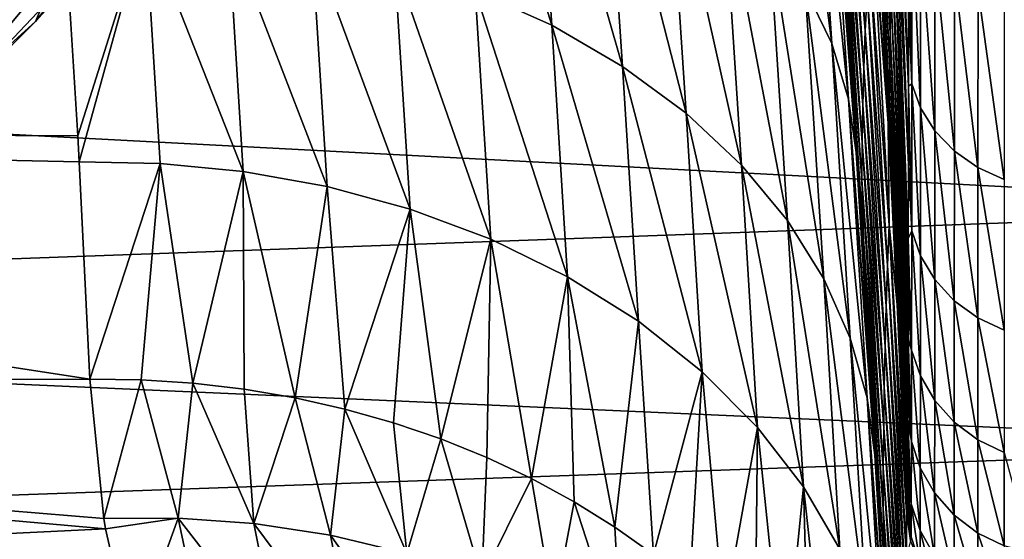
# Model space of a CAD drawing. Header units: metres. Extents: x -150 to 146, y -127 to 82.
# Tile 175 of 256: x 137.17 to 141.77, y -19.44 to -17.02. Entities that reach past the tile are written whole.
import ezdxf

# ---------------------------------------------------------------- set-up
doc = ezdxf.new("R2010")
doc.units = ezdxf.units.M
doc.layers.add('solid_ELLA_AP_WANNE_SW0001', color=7, linetype='CONTINUOUS')

msp = doc.modelspace()

# ---------------------------------------------------------------- linework, layer by layer
at = {"layer": 'solid_ELLA_AP_WANNE_SW0001'}
for points in [[(140.744278, -15.426188, -20.279585), (140.964554, -17.129177, -19.370031), (140.841202, -16.870939, -19.075163)], [(140.744278, -15.426188, -20.279585), (140.867523, -15.663761, -20.593742), (140.964554, -17.129177, -19.370031)], [(141.155792, -15.59922, -61.861012), (141.160431, -15.455185, -62.701557), (141.238464, -17.080944, -63.18438)], [(141.160431, -15.455185, -62.701557), (141.24118, -16.894014, -64.014046), (141.238464, -17.080944, -63.18438)], [(141.252686, -15.828517, -67.231041), (141.255737, -15.485229, -68.002754), (141.323105, -17.32774, -68.063301)], [(141.255737, -15.485229, -68.002754), (141.323334, -16.942581, -68.801224), (141.323105, -17.32774, -68.063301)], [(141.151276, -15.712371, -61.01503), (141.155792, -15.59922, -61.861012), (141.235825, -17.235231, -62.347401)], [(141.155792, -15.59922, -61.861012), (141.238464, -17.080944, -63.18438), (141.235825, -17.235231, -62.347401)], [(139.211182, -15.631512, -17.580275), (139.656174, -17.043419, -16.556515), (139.298431, -16.882036, -16.380312)], [(139.211182, -15.631512, -17.580275), (139.569489, -15.778346, -17.770052), (139.656174, -17.043419, -16.556515)], [(140.867523, -15.663761, -20.593742), (141.043243, -17.388699, -19.662888), (140.964554, -17.129177, -19.370031)], [(140.867523, -15.663761, -20.593742), (140.945892, -15.903029, -20.905622), (141.043243, -17.388699, -19.662888)], [(135.846268, -17.256651, 6.46939), (137.505112, -15.734877, 5.767402), (136.791367, -16.88975, 4.643074)], [(135.846268, -17.256651, 6.46939), (136.553818, -16.053762, 7.583959), (137.505112, -15.734877, 5.767402)], [(141.033203, -15.71162, -43.504383), (141.121704, -17.069021, -43.684845), (141.023422, -15.870924, -39.61692)], [(141.130737, -16.895426, -47.631214), (141.121704, -17.069021, -43.684845), (141.033203, -15.71162, -43.504383)], [(141.146881, -15.794459, -60.164944), (141.151276, -15.712371, -61.01503), (141.233246, -17.356668, -61.504482)], [(141.151276, -15.712371, -61.01503), (141.235825, -17.235231, -62.347401), (141.233246, -17.356668, -61.504482)], [(139.569489, -15.778346, -17.770052), (139.987183, -17.235346, -16.760645), (139.656174, -17.043419, -16.556515)], [(139.569489, -15.778346, -17.770052), (139.900955, -15.954047, -17.989672), (139.987183, -17.235346, -16.760645)], [(143.680542, -16.669073, 15.847461), (129.853088, -15.821021, 16.69417), (129.853088, -17.170237, 15.303037)], [(137.242767, -17.025661, -0.800655), (138.186401, -15.831548, -2.114133), (137.47731, -16.475433, -3.23113)], [(137.242767, -17.025661, -0.800655), (137.976303, -16.21785, 0.354857), (138.186401, -15.831548, -2.114133)], [(141.146881, -15.794459, -60.164944), (141.228348, -17.501364, -59.806648), (141.223206, -17.400051, -59.777023)], [(141.146881, -15.794459, -60.164944), (141.230728, -17.445063, -60.656994), (141.228348, -17.501364, -59.806648)], [(141.146881, -15.794459, -60.164944), (141.223206, -17.400051, -59.777023), (141.175705, -16.475464, -59.502968)], [(141.146881, -15.794459, -60.164944), (141.233246, -17.356668, -61.504482), (141.230728, -17.445063, -60.656994)], [(141.24971, -16.141577, -66.444923), (141.252686, -15.828517, -67.231041), (141.322815, -17.694212, -67.278778)], [(141.252686, -15.828517, -67.231041), (141.323105, -17.32774, -68.063301), (141.322815, -17.694212, -67.278778)], [(141.023422, -15.870924, -39.61692), (141.114746, -17.242933, -39.739319), (141.016479, -16.030512, -35.730915)], [(141.121704, -17.069021, -43.684845), (141.114746, -17.242933, -39.739319), (141.023422, -15.870924, -39.61692)], [(140.945892, -15.903029, -20.905622), (141.069565, -17.481619, -20.094458), (141.079453, -17.637444, -19.955519)], [(140.945892, -15.903029, -20.905622), (141.063873, -17.39233, -20.173151), (141.069565, -17.481619, -20.094458)], [(140.945892, -15.903029, -20.905622), (141.079453, -17.637444, -19.955519), (141.043243, -17.388699, -19.662888)], [(140.945892, -15.903029, -20.905622), (140.981781, -16.135006, -21.213732), (141.063873, -17.39233, -20.173151)], [(139.900955, -15.954047, -17.989672), (140.284607, -17.454494, -16.9891), (139.987183, -17.235346, -16.760645)], [(139.900955, -15.954047, -17.989672), (140.198654, -16.155571, -18.235239), (140.284607, -17.454494, -16.9891)], [(141.016479, -16.030512, -35.730915), (141.109818, -17.416903, -35.7943), (141.012329, -16.190357, -31.84576)], [(141.114746, -17.242933, -39.739319), (141.109818, -17.416903, -35.7943), (141.016479, -16.030512, -35.730915)], [(140.981781, -16.135006, -21.213732), (141.021973, -16.654102, -24.063499), (141.063873, -17.39233, -20.173151)], [(141.246811, -16.423841, -65.64576), (141.24971, -16.141577, -66.444923), (141.322449, -18.039278, -66.441582)], [(141.24971, -16.141577, -66.444923), (141.322815, -17.694212, -67.278778), (141.322449, -18.039278, -66.441582)], [(140.198654, -16.155571, -18.235239), (140.542786, -17.696457, -17.237307), (140.284607, -17.454494, -16.9891)], [(140.198654, -16.155571, -18.235239), (140.45697, -16.378849, -18.501827), (140.542786, -17.696457, -17.237307)], [(141.012329, -16.190357, -31.84576), (141.106918, -17.5909, -31.849497), (141.010941, -16.350679, -27.960821)], [(141.109818, -17.416903, -35.7943), (141.106918, -17.5909, -31.849497), (141.012329, -16.190357, -31.84576)], [(129.853088, -17.519199, -14.902271), (129.853088, -16.202482, -16.324203), (137.377655, -16.561184, -15.960176)], [(136.582413, -17.689224, 1.150491), (137.976303, -16.21785, 0.354857), (137.242767, -17.025661, -0.800655)], [(136.582413, -17.689224, 1.150491), (137.323227, -16.798635, 2.317444), (137.976303, -16.21785, 0.354857)], [(140.45697, -16.378849, -18.501827), (140.757721, -17.956038, -17.500023), (140.542786, -17.696457, -17.237307)], [(140.45697, -16.378849, -18.501827), (140.67189, -16.619055, -18.783792), (140.757721, -17.956038, -17.500023)], [(141.010941, -16.350679, -27.960821), (141.106018, -17.765186, -27.904608), (141.021973, -16.654102, -24.063499)], [(141.106918, -17.5909, -31.849497), (141.106018, -17.765186, -27.904608), (141.010941, -16.350679, -27.960821)], [(141.243958, -16.674818, -64.834984), (141.246811, -16.423841, -65.64576), (141.322021, -18.357979, -65.550056)], [(141.246811, -16.423841, -65.64576), (141.32225, -18.202442, -66.002251), (141.322021, -18.357979, -65.550056)], [(141.246811, -16.423841, -65.64576), (141.322449, -18.039278, -66.441582), (141.32225, -18.202442, -66.002251)], [(136.476105, -17.718229, -2.008319), (137.47731, -16.475433, -3.23113), (136.742371, -17.008978, -4.388837)], [(136.476105, -17.718229, -2.008319), (137.242767, -17.025661, -0.800655), (137.47731, -16.475433, -3.23113)], [(141.175705, -16.475464, -59.502968), (141.223206, -17.400051, -59.777023), (141.155151, -16.549208, -55.527279)], [(141.339218, -17.316566, -68.359734), (141.323532, -16.540817, -69.497787), (141.339554, -16.506823, -69.788971)], [(141.339218, -17.316566, -68.359734), (141.339554, -16.506823, -69.788971), (141.380005, -17.428772, -68.417137)], [(141.339554, -16.506823, -69.788971), (141.380249, -16.613802, -69.855659), (141.380005, -17.428772, -68.417137)], [(129.853088, -17.519199, -14.902271), (137.377655, -16.561184, -15.960176), (137.440598, -17.559275, -14.855027)], [(137.440598, -17.559275, -14.855027), (137.377655, -16.561184, -15.960176), (137.755295, -16.563736, -15.984677)], [(137.440598, -17.559275, -14.855027), (137.755295, -16.563736, -15.984677), (137.447449, -17.681017, -14.709917)], [(137.755295, -16.563736, -15.984677), (137.826126, -17.688257, -14.730666), (137.447449, -17.681017, -14.709917)], [(137.755295, -16.563736, -15.984677), (138.213913, -17.725885, -14.777856), (137.826126, -17.688257, -14.730666)], [(137.755295, -16.563736, -15.984677), (138.14267, -16.595182, -16.037254), (138.213913, -17.725885, -14.777856)], [(141.155151, -16.549208, -55.527279), (141.233765, -17.976728, -55.887909), (141.141876, -16.722153, -51.578648)], [(141.228348, -17.501364, -59.806648), (141.233765, -17.976728, -55.887909), (141.155151, -16.549208, -55.527279)], [(141.223206, -17.400051, -59.777023), (141.228348, -17.501364, -59.806648), (141.155151, -16.549208, -55.527279)], [(141.339218, -17.316566, -68.359734), (141.323334, -16.942581, -68.801224), (141.323532, -16.540817, -69.497787)], [(138.14267, -16.595182, -16.037254), (138.605484, -17.796677, -14.853147), (138.213913, -17.725885, -14.777856)], [(138.14267, -16.595182, -16.037254), (138.533813, -16.657816, -16.120131), (138.605484, -17.796677, -14.853147)], [(141.380005, -17.428772, -68.417137), (141.380249, -16.613802, -69.855659), (141.446777, -17.535992, -68.471985)], [(141.380249, -16.613802, -69.855659), (141.446945, -16.716042, -69.919388), (141.446777, -17.535992, -68.471985)], [(138.533813, -16.657816, -16.120131), (138.993744, -17.902279, -14.95764), (138.605484, -17.796677, -14.853147)], [(138.533813, -16.657816, -16.120131), (138.921661, -16.753258, -16.234461), (138.993744, -17.902279, -14.95764)], [(140.67189, -16.619055, -18.783792), (140.927216, -18.227606, -17.771692), (140.757721, -17.956038, -17.500023)], [(140.67189, -16.619055, -18.783792), (140.841202, -16.870939, -19.075163), (140.927216, -18.227606, -17.771692)], [(141.021973, -16.654102, -24.063499), (141.113861, -18.043175, -23.95105), (141.063873, -17.39233, -20.173151)], [(141.106018, -17.765186, -27.904608), (141.113861, -18.043175, -23.95105), (141.021973, -16.654102, -24.063499)], [(143.680542, -17.897547, 14.445684), (143.680542, -16.669073, 15.847461), (129.853088, -17.170237, 15.303037)], [(141.24118, -16.894014, -64.014046), (141.243958, -16.674818, -64.834984), (141.321503, -18.64192, -64.611053)], [(141.243958, -16.674818, -64.834984), (141.321777, -18.504808, -65.085976), (141.321503, -18.64192, -64.611053)], [(141.243958, -16.674818, -64.834984), (141.322021, -18.357979, -65.550056), (141.321777, -18.504808, -65.085976)], [(138.921661, -16.753258, -16.234461), (139.370972, -18.043167, -15.091433), (138.993744, -17.902279, -14.95764)], [(138.921661, -16.753258, -16.234461), (139.298431, -16.882036, -16.380312), (139.370972, -18.043167, -15.091433)], [(141.141876, -16.722153, -51.578648), (141.225998, -18.165731, -51.881897), (141.130737, -16.895426, -47.631214)], [(141.233765, -17.976728, -55.887909), (141.225998, -18.165731, -51.881897), (141.141876, -16.722153, -51.578648)], [(141.446777, -17.535992, -68.471985), (141.446945, -16.716042, -69.919388), (141.537842, -17.631227, -68.520691)], [(141.446945, -16.716042, -69.919388), (141.537949, -16.806868, -69.975998), (141.537842, -17.631227, -68.520691)], [(136.029541, -17.932236, 3.443018), (137.323227, -16.798635, 2.317444), (136.582413, -17.689224, 1.150491)], [(136.029541, -17.932236, 3.443018), (136.791367, -16.88975, 4.643074), (137.323227, -16.798635, 2.317444)], [(141.537842, -17.631227, -68.520691), (141.537949, -16.806868, -69.975998), (141.648438, -17.708361, -68.560135)], [(141.537949, -16.806868, -69.975998), (141.648499, -16.880449, -70.021858), (141.648438, -17.708361, -68.560135)], [(139.298431, -16.882036, -16.380312), (139.729187, -18.218485, -15.253483), (139.370972, -18.043167, -15.091433)], [(139.298431, -16.882036, -16.380312), (139.656174, -17.043419, -16.556515), (139.729187, -18.218485, -15.253483)], [(140.841202, -16.870939, -19.075163), (141.050888, -18.505474, -18.046804), (140.927216, -18.227606, -17.771692)], [(140.841202, -16.870939, -19.075163), (140.964554, -17.129177, -19.370031), (141.050888, -18.505474, -18.046804)], [(141.648438, -17.708361, -68.560135), (141.648499, -16.880449, -70.021858), (141.7715, -17.763399, -68.588272)], [(141.648499, -16.880449, -70.021858), (141.77153, -16.932974, -70.054588), (141.7715, -17.763399, -68.588272)], [(141.130737, -16.895426, -47.631214), (141.219498, -18.354923, -47.875996), (141.121704, -17.069021, -43.684845)], [(141.225998, -18.165731, -51.881897), (141.219498, -18.354923, -47.875996), (141.130737, -16.895426, -47.631214)], [(141.238464, -17.080944, -63.18438), (141.24118, -16.894014, -64.014046), (141.321213, -18.768381, -64.126381)], [(141.24118, -16.894014, -64.014046), (141.321503, -18.64192, -64.611053), (141.321213, -18.768381, -64.126381)], [(141.339218, -17.316566, -68.359734), (141.323105, -17.32774, -68.063301), (141.323334, -16.942581, -68.801224)], [(135.805786, -18.466339, -0.072891), (137.242767, -17.025661, -0.800655), (136.476105, -17.718229, -2.008319)], [(135.805786, -18.466339, -0.072891), (136.582413, -17.689224, 1.150491), (137.242767, -17.025661, -0.800655)], [(139.656174, -17.043419, -16.556515), (140.060715, -18.42597, -15.441577), (139.729187, -18.218485, -15.253483)], [(139.656174, -17.043419, -16.556515), (139.987183, -17.235346, -16.760645), (140.060715, -18.42597, -15.441577)], [(141.121704, -17.069021, -43.684845), (141.214264, -18.544306, -43.870163), (141.114746, -17.242933, -39.739319)], [(141.219498, -18.354923, -47.875996), (141.214264, -18.544306, -43.870163), (141.121704, -17.069021, -43.684845)], [(141.235825, -17.235231, -62.347401), (141.238464, -17.080944, -63.18438), (141.320541, -18.986691, -63.129944)], [(141.238464, -17.080944, -63.18438), (141.320892, -18.883387, -63.632927), (141.320541, -18.986691, -63.129944)], [(141.238464, -17.080944, -63.18438), (141.321213, -18.768381, -64.126381), (141.320892, -18.883387, -63.632927)], [(140.964554, -17.129177, -19.370031), (141.12999, -18.784235, -18.320221), (141.050888, -18.505474, -18.046804)], [(140.964554, -17.129177, -19.370031), (141.043243, -17.388699, -19.662888), (141.12999, -18.784235, -18.320221)], [(143.680542, -17.897547, 14.445684), (129.853088, -17.170237, 15.303037), (129.853088, -18.397554, 13.803261)], [(139.987183, -17.235346, -16.760645), (140.358658, -18.662029, -15.652411), (140.060715, -18.42597, -15.441577)], [(139.987183, -17.235346, -16.760645), (140.284607, -17.454494, -16.9891), (140.358658, -18.662029, -15.652411)], [(141.114746, -17.242933, -39.739319), (141.210281, -18.733873, -39.864311), (141.109818, -17.416903, -35.7943)], [(141.214264, -18.544306, -43.870163), (141.210281, -18.733873, -39.864311), (141.114746, -17.242933, -39.739319)], [(141.233246, -17.356668, -61.504482), (141.235825, -17.235231, -62.347401), (141.319763, -19.15617, -62.095272)], [(141.235825, -17.235231, -62.347401), (141.320175, -19.077814, -62.617313), (141.319763, -19.15617, -62.095272)], [(141.235825, -17.235231, -62.347401), (141.320541, -18.986691, -63.129944), (141.320175, -19.077814, -62.617313)], [(141.33876, -18.003025, -66.86718), (141.322815, -17.694212, -67.278778), (141.323105, -17.32774, -68.063301)], [(141.33876, -18.003025, -66.86718), (141.323105, -17.32774, -68.063301), (141.339218, -17.316566, -68.359734)], [(141.33876, -18.003025, -66.86718), (141.339218, -17.316566, -68.359734), (141.379654, -18.119646, -66.914886)], [(141.339218, -17.316566, -68.359734), (141.380005, -17.428772, -68.417137), (141.379654, -18.119646, -66.914886)], [(141.043243, -17.388699, -19.662888), (141.079453, -17.637444, -19.955519), (141.151062, -18.792278, -18.858595)], [(141.043243, -17.388699, -19.662888), (141.151062, -18.792278, -18.858595), (141.166702, -19.051128, -18.595387)], [(141.043243, -17.388699, -19.662888), (141.166702, -19.051128, -18.595387), (141.12999, -18.784235, -18.320221)], [(141.113861, -18.043175, -23.95105), (141.069565, -17.481619, -20.094458), (141.063873, -17.39233, -20.173151)], [(141.230728, -17.445063, -60.656994), (141.233246, -17.356668, -61.504482), (141.319336, -19.221157, -61.564091)], [(141.233246, -17.356668, -61.504482), (141.319763, -19.15617, -62.095272), (141.319336, -19.221157, -61.564091)], [(141.109818, -17.416903, -35.7943), (141.207489, -18.923334, -35.858326), (141.106918, -17.5909, -31.849497)], [(141.210281, -18.733873, -39.864311), (141.207489, -18.923334, -35.858326), (141.109818, -17.416903, -35.7943)], [(141.379654, -18.119646, -66.914886), (141.380005, -17.428772, -68.417137), (141.446533, -18.231064, -66.960457)], [(141.380005, -17.428772, -68.417137), (141.446777, -17.535992, -68.471985), (141.446533, -18.231064, -66.960457)], [(140.284607, -17.454494, -16.9891), (140.617401, -18.92193, -15.881775), (140.358658, -18.662029, -15.652411)], [(140.284607, -17.454494, -16.9891), (140.542786, -17.696457, -17.237307), (140.617401, -18.92193, -15.881775)], [(141.079453, -17.637444, -19.955519), (141.069565, -17.481619, -20.094458), (141.147003, -18.694984, -19.944698)], [(141.113861, -18.043175, -23.95105), (141.147003, -18.694984, -19.944698), (141.069565, -17.481619, -20.094458)], [(141.230728, -17.445063, -60.656994), (141.270767, -18.348169, -60.051376), (141.228348, -17.501364, -59.806648)], [(141.230728, -17.445063, -60.656994), (141.314087, -19.320049, -60.3256), (141.270767, -18.348169, -60.051376)], [(141.318344, -19.312471, -60.400631), (141.314087, -19.320049, -60.3256), (141.230728, -17.445063, -60.656994)], [(141.230728, -17.445063, -60.656994), (141.318863, -19.272173, -61.024059), (141.318405, -19.308691, -60.475452)], [(141.318344, -19.312471, -60.400631), (141.230728, -17.445063, -60.656994), (141.318405, -19.308691, -60.475452)], [(141.230728, -17.445063, -60.656994), (141.319336, -19.221157, -61.564091), (141.318863, -19.272173, -61.024059)], [(129.853088, -17.519199, -14.902271), (137.447449, -17.681017, -14.709917), (137.496368, -18.695694, -13.396681)], [(129.853088, -17.519199, -14.902271), (137.440598, -17.559275, -14.855027), (137.447449, -17.681017, -14.709917)], [(129.853088, -18.711538, -13.374541), (129.853088, -17.519199, -14.902271), (137.496368, -18.695694, -13.396681)], [(141.228348, -17.501364, -59.806648), (141.270767, -18.348169, -60.051376), (141.233765, -17.976728, -55.887909)], [(141.446533, -18.231064, -66.960457), (141.446777, -17.535992, -68.471985), (141.537689, -18.330004, -67.000916)], [(141.446777, -17.535992, -68.471985), (141.537842, -17.631227, -68.520691), (141.537689, -18.330004, -67.000916)], [(141.106918, -17.5909, -31.849497), (141.205902, -19.112663, -31.852125), (141.106018, -17.765186, -27.904608)], [(141.207489, -18.923334, -35.858326), (141.205902, -19.112663, -31.852125), (141.106918, -17.5909, -31.849497)], [(141.151062, -18.792278, -18.858595), (141.079453, -17.637444, -19.955519), (141.147003, -18.694984, -19.944698)], [(141.537689, -18.330004, -67.000916), (141.537842, -17.631227, -68.520691), (141.648361, -18.410109, -67.033661)], [(141.537842, -17.631227, -68.520691), (141.648438, -17.708361, -68.560135), (141.648361, -18.410109, -67.033661)], [(137.496368, -18.695694, -13.396681), (137.447449, -17.681017, -14.709917), (137.826126, -17.688257, -14.730666)], [(137.73671, -18.69912, -13.404892), (137.496368, -18.695694, -13.396681), (137.826126, -17.688257, -14.730666)], [(137.977768, -18.714869, -13.422202), (137.73671, -18.69912, -13.404892), (137.826126, -17.688257, -14.730666)], [(137.977768, -18.714869, -13.422202), (137.826126, -17.688257, -14.730666), (138.213913, -17.725885, -14.777856)], [(140.542786, -17.696457, -17.237307), (140.832932, -19.200121, -16.124826), (140.617401, -18.92193, -15.881775)], [(140.542786, -17.696457, -17.237307), (140.757721, -17.956038, -17.500023), (140.832932, -19.200121, -16.124826)], [(141.33876, -18.003025, -66.86718), (141.322449, -18.039278, -66.441582), (141.322815, -17.694212, -67.278778)], [(141.648361, -18.410109, -67.033661), (141.648438, -17.708361, -68.560135), (141.771469, -18.467232, -67.056999)], [(141.648438, -17.708361, -68.560135), (141.7715, -17.763399, -68.588272), (141.771469, -18.467232, -67.056999)], [(138.218002, -18.743057, -13.448659), (137.977768, -18.714869, -13.422202), (138.213913, -17.725885, -14.777856)], [(138.455841, -18.783634, -13.484186), (138.213913, -17.725885, -14.777856), (138.605484, -17.796677, -14.853147)], [(138.455841, -18.783634, -13.484186), (138.218002, -18.743057, -13.448659), (138.213913, -17.725885, -14.777856)], [(141.106018, -17.765186, -27.904608), (141.205521, -19.30216, -27.845625), (141.113861, -18.043175, -23.95105)], [(141.205902, -19.112663, -31.852125), (141.205521, -19.30216, -27.845625), (141.106018, -17.765186, -27.904608)], [(138.68895, -18.836168, -13.528413), (138.455841, -18.783634, -13.484186), (138.605484, -17.796677, -14.853147)], [(138.68895, -18.836168, -13.528413), (138.605484, -17.796677, -14.853147), (138.993744, -17.902279, -14.95764)], [(143.680542, -19.008366, 12.94921), (143.680542, -17.897547, 14.445684), (129.853088, -18.397554, 13.803261)], [(138.916077, -18.900221, -13.580984), (138.68895, -18.836168, -13.528413), (138.993744, -17.902279, -14.95764)], [(139.137405, -18.975729, -13.641858), (138.916077, -18.900221, -13.580984), (138.993744, -17.902279, -14.95764)], [(139.137405, -18.975729, -13.641858), (138.993744, -17.902279, -14.95764), (139.370972, -18.043167, -15.091433)], [(140.757721, -17.956038, -17.500023), (141.003006, -19.490606, -16.376427), (140.832932, -19.200121, -16.124826)], [(140.757721, -17.956038, -17.500023), (140.927216, -18.227606, -17.771692), (141.003006, -19.490606, -16.376427)], [(141.233765, -17.976728, -55.887909), (141.314056, -19.524137, -56.276722), (141.225998, -18.165731, -51.881897)], [(141.314087, -19.320049, -60.3256), (141.314056, -19.524137, -56.276722), (141.233765, -17.976728, -55.887909)], [(141.270767, -18.348169, -60.051376), (141.314087, -19.320049, -60.3256), (141.233765, -17.976728, -55.887909)], [(141.338165, -18.561205, -65.321861), (141.32225, -18.202442, -66.002251), (141.322449, -18.039278, -66.441582)], [(141.338165, -18.561205, -65.321861), (141.322449, -18.039278, -66.441582), (141.33876, -18.003025, -66.86718)], [(141.338165, -18.561205, -65.321861), (141.33876, -18.003025, -66.86718), (141.379196, -18.681389, -65.359543)], [(141.33876, -18.003025, -66.86718), (141.379654, -18.119646, -66.914886), (141.379196, -18.681389, -65.359543)], [(139.353119, -19.06283, -13.711142), (139.137405, -18.975729, -13.641858), (139.370972, -18.043167, -15.091433)], [(139.561447, -19.160915, -13.788342), (139.353119, -19.06283, -13.711142), (139.370972, -18.043167, -15.091433)], [(139.561447, -19.160915, -13.788342), (139.370972, -18.043167, -15.091433), (139.729187, -18.218485, -15.253483)], [(141.113861, -18.043175, -23.95105), (141.209839, -19.547791, -23.834446), (141.147003, -18.694984, -19.944698)], [(141.205521, -19.30216, -27.845625), (141.209839, -19.547791, -23.834446), (141.113861, -18.043175, -23.95105)], [(141.379196, -18.681389, -65.359543), (141.379654, -18.119646, -66.914886), (141.446213, -18.796185, -65.395523)], [(141.379654, -18.119646, -66.914886), (141.446533, -18.231064, -66.960457), (141.446213, -18.796185, -65.395523)], [(141.225998, -18.165731, -51.881897), (141.314041, -19.728823, -52.218487), (141.219498, -18.354923, -47.875996)], [(141.314056, -19.524137, -56.276722), (141.314041, -19.728823, -52.218487), (141.225998, -18.165731, -51.881897)], [(139.760605, -19.269073, -13.872748), (139.561447, -19.160915, -13.788342), (139.729187, -18.218485, -15.253483)], [(139.950684, -19.387243, -13.964315), (139.729187, -18.218485, -15.253483), (140.060715, -18.42597, -15.441577)], [(139.950684, -19.387243, -13.964315), (139.760605, -19.269073, -13.872748), (139.729187, -18.218485, -15.253483)], [(141.338165, -18.561205, -65.321861), (141.322021, -18.357979, -65.550056), (141.32225, -18.202442, -66.002251)], [(140.927216, -18.227606, -17.771692), (141.127243, -19.787344, -16.631466), (141.003006, -19.490606, -16.376427)], [(140.927216, -18.227606, -17.771692), (141.050888, -18.505474, -18.046804), (141.127243, -19.787344, -16.631466)], [(141.446213, -18.796185, -65.395523), (141.446533, -18.231064, -66.960457), (141.537491, -18.898088, -65.42746)], [(141.446533, -18.231064, -66.960457), (141.537689, -18.330004, -67.000916), (141.537491, -18.898088, -65.42746)], [(141.219498, -18.354923, -47.875996), (141.314026, -19.933901, -48.154945), (141.214264, -18.544306, -43.870163)], [(141.314041, -19.728823, -52.218487), (141.314026, -19.933901, -48.154945), (141.219498, -18.354923, -47.875996)], [(141.338165, -18.561205, -65.321861), (141.321777, -18.504808, -65.085976), (141.322021, -18.357979, -65.550056)], [(141.537491, -18.898088, -65.42746), (141.537689, -18.330004, -67.000916), (141.648254, -18.980555, -65.453285)], [(141.537689, -18.330004, -67.000916), (141.648361, -18.410109, -67.033661), (141.648254, -18.980555, -65.453285)], [(143.680542, -19.008366, 12.94921), (129.853088, -18.397554, 13.803261), (129.853088, -19.494257, 12.205489)], [(141.648254, -18.980555, -65.453285), (141.648361, -18.410109, -67.033661), (141.771439, -19.039312, -65.471664)], [(141.648361, -18.410109, -67.033661), (141.771469, -18.467232, -67.056999), (141.771439, -19.039312, -65.471664)], [(140.131638, -19.515503, -14.063103), (139.950684, -19.387243, -13.964315), (140.060715, -18.42597, -15.441577)], [(140.131638, -19.515503, -14.063103), (140.060715, -18.42597, -15.441577), (140.358658, -18.662029, -15.652411)], [(141.050888, -18.505474, -18.046804), (141.206894, -20.084604, -16.885166), (141.127243, -19.787344, -16.631466)], [(141.050888, -18.505474, -18.046804), (141.12999, -18.784235, -18.320221), (141.206894, -20.084604, -16.885166)], [(141.214264, -18.544306, -43.870163), (141.314026, -20.139427, -44.085175), (141.210281, -18.733873, -39.864311)], [(141.314026, -19.933901, -48.154945), (141.314026, -20.139427, -44.085175), (141.214264, -18.544306, -43.870163)], [(141.337418, -18.987226, -63.734909), (141.321503, -18.64192, -64.611053), (141.321777, -18.504808, -65.085976)], [(141.337418, -18.987226, -63.734909), (141.321777, -18.504808, -65.085976), (141.338165, -18.561205, -65.321861)], [(141.337418, -18.987226, -63.734909), (141.338165, -18.561205, -65.321861), (141.378632, -19.110109, -63.762287)], [(141.338165, -18.561205, -65.321861), (141.379196, -18.681389, -65.359543), (141.378632, -19.110109, -63.762287)], [(140.301956, -19.652878, -14.168352), (140.131638, -19.515503, -14.063103), (140.358658, -18.662029, -15.652411)], [(140.460327, -19.798199, -14.279175), (140.301956, -19.652878, -14.168352), (140.358658, -18.662029, -15.652411)], [(140.460327, -19.798199, -14.279175), (140.358658, -18.662029, -15.652411), (140.617401, -18.92193, -15.881775)], [(141.337418, -18.987226, -63.734909), (141.321213, -18.768381, -64.126381), (141.321503, -18.64192, -64.611053)], [(141.378632, -19.110109, -63.762287), (141.379196, -18.681389, -65.359543), (141.445801, -19.22744, -63.788418)], [(141.379196, -18.681389, -65.359543), (141.446213, -18.796185, -65.395523), (141.445801, -19.22744, -63.788418)], [(129.853088, -18.711538, -13.374541), (137.496368, -18.695694, -13.396681), (137.562485, -19.347029, -12.437543)], [(129.853088, -18.711538, -13.374541), (137.562485, -19.347029, -12.437543), (137.570694, -19.396004, -12.361031)], [(129.853088, -19.771034, -11.751858), (129.853088, -18.711538, -13.374541), (137.570694, -19.396004, -12.361031)], [(137.562485, -19.347029, -12.437543), (137.496368, -18.695694, -13.396681), (137.73671, -18.69912, -13.404892)], [(137.90889, -19.345118, -12.46955), (137.562485, -19.347029, -12.437543), (137.73671, -18.69912, -13.404892)], [(137.90889, -19.345118, -12.46955), (137.73671, -18.69912, -13.404892), (137.977768, -18.714869, -13.422202)], [(138.263794, -19.37067, -12.52048), (137.90889, -19.345118, -12.46955), (137.977768, -18.714869, -13.422202)], [(138.263794, -19.37067, -12.52048), (137.977768, -18.714869, -13.422202), (138.218002, -18.743057, -13.448659)], [(141.151062, -18.792278, -18.858595), (141.147003, -18.694984, -19.944698), (141.227448, -19.993654, -19.795965)], [(141.209839, -19.547791, -23.834446), (141.227448, -19.993654, -19.795965), (141.147003, -18.694984, -19.944698)], [(138.263794, -19.37067, -12.52048), (138.218002, -18.743057, -13.448659), (138.455841, -18.783634, -13.484186)], [(141.210281, -18.733873, -39.864311), (141.314041, -20.345875, -40.001236), (141.207489, -18.923334, -35.858326)], [(141.314026, -20.139427, -44.085175), (141.314041, -20.345875, -40.001236), (141.210281, -18.733873, -39.864311)], [(141.337418, -18.987226, -63.734909), (141.320892, -18.883387, -63.632927), (141.321213, -18.768381, -64.126381)], [(138.622299, -19.425293, -12.592258), (138.263794, -19.37067, -12.52048), (138.455841, -18.783634, -13.484186)], [(138.622299, -19.425293, -12.592258), (138.455841, -18.783634, -13.484186), (138.68895, -18.836168, -13.528413)], [(141.12999, -18.784235, -18.320221), (141.166702, -19.051128, -18.595387), (141.234314, -20.198561, -17.342203)], [(141.12999, -18.784235, -18.320221), (141.234314, -20.198561, -17.342203), (141.244278, -20.372097, -17.139303)], [(141.12999, -18.784235, -18.320221), (141.244278, -20.372097, -17.139303), (141.206894, -20.084604, -16.885166)], [(141.166702, -19.051128, -18.595387), (141.151062, -18.792278, -18.858595), (141.227448, -19.993654, -19.795965)], [(141.445801, -19.22744, -63.788418), (141.446213, -18.796185, -65.395523), (141.537231, -19.331551, -63.811588)], [(141.446213, -18.796185, -65.395523), (141.537491, -18.898088, -65.42746), (141.537231, -19.331551, -63.811588)], [(138.979202, -19.510496, -12.685469), (138.622299, -19.425293, -12.592258), (138.68895, -18.836168, -13.528413)], [(138.979202, -19.510496, -12.685469), (138.68895, -18.836168, -13.528413), (138.916077, -18.900221, -13.580984)], [(138.979202, -19.510496, -12.685469), (138.916077, -18.900221, -13.580984), (139.137405, -18.975729, -13.641858)], [(141.336472, -19.278111, -62.117512), (141.320541, -18.986691, -63.129944), (141.320892, -18.883387, -63.632927)], [(141.336472, -19.278111, -62.117512), (141.320892, -18.883387, -63.632927), (141.337418, -18.987226, -63.734909)], [(141.537231, -19.331551, -63.811588), (141.537491, -18.898088, -65.42746), (141.648132, -19.415751, -63.830307)], [(141.537491, -18.898088, -65.42746), (141.648254, -18.980555, -65.453285), (141.648132, -19.415751, -63.830307)], [(140.606842, -19.951441, -14.395553), (140.460327, -19.798199, -14.279175), (140.617401, -18.92193, -15.881775)], [(140.741425, -20.112659, -14.517525), (140.606842, -19.951441, -14.395553), (140.617401, -18.92193, -15.881775)], [(140.741425, -20.112659, -14.517525), (140.617401, -18.92193, -15.881775), (140.832932, -19.200121, -16.124826)], [(141.207489, -18.923334, -35.858326), (141.314041, -20.553202, -35.902092), (141.205902, -19.112663, -31.852125)], [(141.314041, -20.451593, -37.910919), (141.314041, -20.553202, -35.902092), (141.207489, -18.923334, -35.858326)], [(141.314041, -20.345875, -40.001236), (141.314041, -20.451593, -37.910919), (141.207489, -18.923334, -35.858326)], [(143.680542, -19.994205, 11.368013), (143.680542, -19.008366, 12.94921), (129.853088, -19.494257, 12.205489)], [(139.328827, -19.626987, -12.800083), (138.979202, -19.510496, -12.685469), (139.137405, -18.975729, -13.641858)], [(139.328827, -19.626987, -12.800083), (139.137405, -18.975729, -13.641858), (139.353119, -19.06283, -13.711142)], [(141.336472, -19.278111, -62.117512), (141.320175, -19.077814, -62.617313), (141.320541, -18.986691, -63.129944)], [(141.336472, -19.278111, -62.117512), (141.337418, -18.987226, -63.734909), (141.377914, -19.402794, -62.134411)], [(141.337418, -18.987226, -63.734909), (141.378632, -19.110109, -63.762287), (141.377914, -19.402794, -62.134411)], [(141.648132, -19.415751, -63.830307), (141.648254, -18.980555, -65.453285), (141.771408, -19.475685, -63.843605)], [(141.648254, -18.980555, -65.453285), (141.771439, -19.039312, -65.471664), (141.771408, -19.475685, -63.843605)], [(141.234314, -20.198561, -17.342203), (141.166702, -19.051128, -18.595387), (141.227448, -19.993654, -19.795965)], [(141.771408, -19.475685, -63.843605), (141.771439, -19.039312, -65.471664), (141.899139, -19.510035, -63.8512)], [(139.328827, -19.626987, -12.800083), (139.353119, -19.06283, -13.711142), (139.561447, -19.160915, -13.788342)], [(141.336472, -19.278111, -62.117512), (141.319763, -19.15617, -62.095272), (141.320175, -19.077814, -62.617313)], [(141.205902, -19.112663, -31.852125), (141.314056, -20.7605, -31.802942), (141.205521, -19.30216, -27.845625)], [(141.314041, -20.553202, -35.902092), (141.314056, -20.7605, -31.802942), (141.205902, -19.112663, -31.852125)], [(141.377914, -19.402794, -62.134411), (141.378632, -19.110109, -63.762287), (141.445313, -19.521797, -62.15052)], [(141.378632, -19.110109, -63.762287), (141.445801, -19.22744, -63.788418), (141.445313, -19.521797, -62.15052)], [(139.665283, -19.774544, -12.935399), (139.328827, -19.626987, -12.800083), (139.561447, -19.160915, -13.788342)], [(139.665283, -19.774544, -12.935399), (139.561447, -19.160915, -13.788342), (139.760605, -19.269073, -13.872748)], [(141.335678, -19.433256, -60.481728), (141.319336, -19.221157, -61.564091), (141.319763, -19.15617, -62.095272)], [(141.335678, -19.433256, -60.481728), (141.319763, -19.15617, -62.095272), (141.336472, -19.278111, -62.117512)], [(140.862823, -20.280489, -14.644056), (140.741425, -20.112659, -14.517525), (140.832932, -19.200121, -16.124826)], [(140.9702, -20.453552, -14.774113), (140.832932, -19.200121, -16.124826), (141.003006, -19.490606, -16.376427)], [(140.9702, -20.453552, -14.774113), (140.862823, -20.280489, -14.644056), (140.832932, -19.200121, -16.124826)], [(141.335678, -19.433256, -60.481728), (141.318863, -19.272173, -61.024059), (141.319336, -19.221157, -61.564091)], [(141.445313, -19.521797, -62.15052), (141.445801, -19.22744, -63.788418), (141.536926, -19.627335, -62.164787)], [(141.445801, -19.22744, -63.788418), (141.537231, -19.331551, -63.811588), (141.536926, -19.627335, -62.164787)], [(139.982727, -19.951937, -13.090012), (139.665283, -19.774544, -12.935399), (139.760605, -19.269073, -13.872748)], [(139.982727, -19.951937, -13.090012), (139.760605, -19.269073, -13.872748), (139.950684, -19.387243, -13.964315)], [(141.335678, -19.433256, -60.481728), (141.318405, -19.308691, -60.475452), (141.318863, -19.272173, -61.024059)], [(141.335678, -19.433256, -60.481728), (141.336472, -19.278111, -62.117512), (141.377151, -19.55759, -60.487968)], [(141.336472, -19.278111, -62.117512), (141.377914, -19.402794, -62.134411), (141.377151, -19.55759, -60.487968)], [(141.205521, -19.30216, -27.845625), (141.314056, -20.96652, -27.726635), (141.209839, -19.547791, -23.834446)], [(141.314056, -20.7605, -31.802942), (141.314056, -20.96652, -27.726635), (141.205521, -19.30216, -27.845625)], [(141.314056, -19.524137, -56.276722), (141.314087, -19.320049, -60.3256), (141.333466, -19.450394, -60.332165)], [(141.335678, -19.433256, -60.481728), (141.314087, -19.320049, -60.3256), (141.318344, -19.312471, -60.400631)], [(141.335678, -19.433256, -60.481728), (141.333466, -19.450394, -60.332165), (141.314087, -19.320049, -60.3256)], [(141.335678, -19.433256, -60.481728), (141.318344, -19.312471, -60.400631), (141.318405, -19.308691, -60.475452)], [(137.90889, -19.345118, -12.46955), (137.570694, -19.396004, -12.361031), (137.562485, -19.347029, -12.437543)], [(137.90889, -19.345118, -12.46955), (137.694656, -19.94083, -11.461383), (137.570694, -19.396004, -12.361031)], [(138.034378, -19.935709, -11.50002), (137.694656, -19.94083, -11.461383), (137.90889, -19.345118, -12.46955)], [(138.380722, -19.952953, -11.562706), (137.90889, -19.345118, -12.46955), (138.263794, -19.37067, -12.52048)], [(138.380722, -19.952953, -11.562706), (138.034378, -19.935709, -11.50002), (137.90889, -19.345118, -12.46955)], [(138.730576, -19.997753, -11.644856), (138.263794, -19.37067, -12.52048), (138.622299, -19.425293, -12.592258)], [(138.730576, -19.997753, -11.644856), (138.380722, -19.952953, -11.562706), (138.263794, -19.37067, -12.52048)], [(141.536926, -19.627335, -62.164787), (141.537231, -19.331551, -63.811588), (141.647964, -19.712622, -62.176292)], [(141.537231, -19.331551, -63.811588), (141.648132, -19.415751, -63.830307), (141.647964, -19.712622, -62.176292)], [(129.853088, -19.771034, -11.751858), (137.570694, -19.396004, -12.361031), (137.694656, -19.94083, -11.461383)], [(139.982727, -19.951937, -13.090012), (139.950684, -19.387243, -13.964315), (140.131638, -19.515503, -14.063103)], [(141.377151, -19.55759, -60.487968), (141.377914, -19.402794, -62.134411), (141.444687, -19.677103, -60.493946)], [(141.377914, -19.402794, -62.134411), (141.445313, -19.521797, -62.15052), (141.444687, -19.677103, -60.493946)], [(141.647964, -19.712622, -62.176292), (141.648132, -19.415751, -63.830307), (141.771347, -19.773251, -62.184441)], [(141.648132, -19.415751, -63.830307), (141.771408, -19.475685, -63.843605), (141.771347, -19.773251, -62.184441)], [(139.079254, -20.071648, -11.746841), (138.622299, -19.425293, -12.592258), (138.979202, -19.510496, -12.685469)], [(139.079254, -20.071648, -11.746841), (138.730576, -19.997753, -11.644856), (138.622299, -19.425293, -12.592258)], [(141.335678, -19.433256, -60.481728), (141.377151, -19.55759, -60.487968), (141.333466, -19.450394, -60.332165)]]:
    msp.add_3dface(points, dxfattribs=at)

doc.saveas('drawing.dxf')
